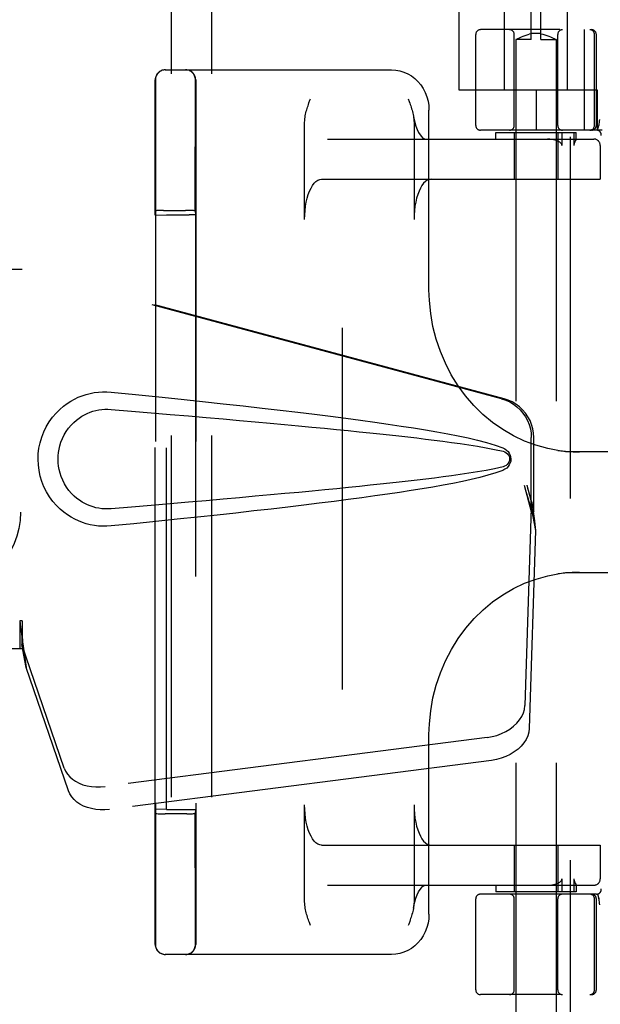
# Model space of a CAD drawing. Header units: inches. Extents: x 0 to 204, y 0 to 132.
# Tile 8 of 112: x 91.47 to 93.28, y 47.76 to 50.82. Entities that reach past the tile are written whole.
import ezdxf

# ---------------------------------------------------------------- set-up
doc = ezdxf.new("R2010")
doc.units = ezdxf.units.IN
doc.header["$LTSCALE"] = 11.243375
doc.header["$MEASUREMENT"] = 0
doc.linetypes.add('HIDDEN', pattern=[0.2, 0.1, -0.1])
for name, color, linetype in [('DEFAULT_2', 8, 'HIDDEN'), ('DOOR_ASSEMBLY', 7, 'CONTINUOUS'), ('SUBPANEL', 7, 'CONTINUOUS')]:
    doc.layers.add(name, color=color, linetype=linetype)

msp = doc.modelspace()

# ---------------------------------------------------------------- linework, layer by layer
at = {"layer": 'DEFAULT_2', "color": 8, "linetype": 'HIDDEN'}
for p, q in [((92.4763, 85.8416), (92.4763, 12.7376)), ((92.9811, 50.6021), (92.9811, 51.0446)), ((93.1761, 50.6021), (93.1761, 51.0446)), ((93.0636, 50.7586), (93.0636, 51.0086)), ((93.0936, 50.7586), (93.0936, 51.0086)), ((92.8386, 50.8516), (92.8386, 50.6021)), ((95.4011, 50.7896), (92.9061, 50.7896)), ((93.2284, 50.7896), (93.2284, 50.4771)), ((92.8911, 50.4921), (92.8911, 50.7746)), ((93.0111, 50.4921), (93.0111, 50.7746)), ((93.0164, 50.7588), (93.0161, 50.7586)), ((93.0636, 50.7586), (93.0161, 50.7586)), ((93.0161, 50.7586), (93.0161, 47.3086)), ((93.0164, 50.7588), (93.0193, 50.7604)), ((93.0193, 50.7604), (93.0219, 50.7617)), ((93.0218, 50.7617), (93.0252, 50.7634)), ((93.0251, 50.7634), (93.0292, 50.7654)), ((93.0291, 50.7653), (93.0339, 50.7675)), ((93.0338, 50.7675), (93.0391, 50.7697)), ((93.0391, 50.7697), (93.0449, 50.7718)), ((93.0448, 50.7718), (93.0509, 50.7737)), ((93.0509, 50.7737), (93.0572, 50.7753)), ((93.0636, 50.7765), (93.0572, 50.7753)), ((93.0936, 50.7778), (93.0636, 50.7778)), ((93.0936, 50.7765), (93.1, 50.7753)), ((93.0936, 50.7586), (93.1411, 50.7586)), ((93.0999, 50.7753), (93.1063, 50.7737)), ((93.1062, 50.7737), (93.1123, 50.7718)), ((93.1123, 50.7718), (93.118, 50.7697)), ((93.118, 50.7697), (93.1233, 50.7675)), ((93.1233, 50.7675), (93.128, 50.7653)), ((93.128, 50.7654), (93.132, 50.7634)), ((93.1319, 50.7634), (93.1353, 50.7617)), ((93.1352, 50.7617), (93.1378, 50.7604)), ((93.1378, 50.7604), (93.1407, 50.7588)), ((93.1411, 50.7586), (93.1411, 47.3086)), ((93.1461, 50.4921), (93.1461, 50.7746)), ((93.2604, 50.4921), (93.2604, 50.7746)), ((93.2661, 50.4921), (93.2661, 50.7746)), ((91.9261, 50.6646), (92.6297, 50.6646)), ((91.8958, 50.6336), (91.8958, 47.9456)), ((92.0208, 50.6336), (92.0208, 47.9456)), ((91.8949, 50.5663), (91.895, 50.6118)), ((92.0199, 50.5662), (92.02, 50.6117)), ((92.8386, 50.6021), (93.2686, 50.6021)), ((93.0786, 50.6021), (93.0786, 50.4771)), ((93.2686, 50.6021), (93.2686, 50.4771)), ((91.8948, 50.4858), (91.8949, 50.5663)), ((92.0198, 50.4859), (92.0199, 50.5662)), ((92.7459, 49.981), (92.7459, 50.5396)), ((91.8947, 50.3667), (91.8948, 50.4858)), ((92.0197, 50.3672), (92.0198, 50.4859)), ((92.3594, 50.1996), (92.3594, 50.5011)), ((92.6994, 50.5011), (92.6994, 50.1996)), ((93.2838, 50.4771), (92.9061, 50.4771)), ((93.2699, 50.4767), (93.2733, 50.4912)), ((93.2734, 50.4917), (93.2733, 50.4912)), ((93.2739, 50.4965), (93.2734, 50.4917)), ((93.2744, 50.5011), (93.2739, 50.4965)), ((92.4303, 50.4496), (93.2582, 50.4496)), ((92.9536, 50.4696), (93.2036, 50.4696)), ((92.9536, 50.4496), (92.9536, 50.4696)), ((93.0111, 50.4696), (93.0111, 50.3246)), ((93.1461, 50.4696), (93.1461, 50.3246)), ((93.1594, 50.4296), (93.1594, 50.4696)), ((93.1962, 50.4696), (93.1962, 50.4296)), ((93.2035, 50.4496), (93.2035, 50.4495)), ((93.2036, 50.4494), (93.2036, 50.4696)), ((93.2017, 50.445), (93.1999, 50.4414)), ((93.278, 50.4296), (93.278, 50.3246)), ((93.2782, 50.4296), (93.2782, 50.3246)), ((91.8947, 50.2265), (91.8947, 50.3667)), ((92.0197, 50.2265), (92.0197, 50.3672)), ((92.4122, 50.3246), (93.2782, 50.3246)), ((91.8954, 50.2127), (91.8947, 50.2265)), ((91.8954, 50.2127), (91.9304, 50.214)), ((91.8954, 48.3665), (91.8954, 50.2127)), ((91.9116, 50.227), (91.9038, 50.2269)), ((91.9208, 50.2271), (91.9116, 50.227)), ((91.9208, 50.2271), (91.9887, 50.2271)), ((91.9304, 50.214), (92.0004, 50.214)), ((91.9304, 48.3652), (91.9304, 50.214)), ((91.9982, 50.2271), (91.9887, 50.2271)), ((92.0197, 50.2265), (92.0204, 50.2136)), ((92.0204, 50.2136), (92.0204, 48.3655)), ((93.6474, 49.4771), (93.1698, 49.4771)), ((93.1698, 49.1021), (93.6474, 49.1021)), ((92.7459, 48.0396), (92.7459, 48.5982)), ((91.8947, 48.3526), (91.8954, 48.3665)), ((91.9304, 48.3652), (91.8954, 48.3665)), ((91.9304, 48.3652), (92.0004, 48.3652)), ((92.0204, 48.3655), (92.0197, 48.3526)), ((92.3594, 48.0781), (92.3594, 48.3796)), ((92.6994, 48.3796), (92.6994, 48.0781)), ((91.9162, 48.3521), (91.9257, 48.3521)), ((91.9936, 48.3521), (91.9257, 48.3521)), ((91.9936, 48.3521), (92.0027, 48.3521)), ((92.0027, 48.3521), (92.0106, 48.3522)), ((92.4122, 48.2546), (93.2782, 48.2546)), ((93.0111, 48.2546), (93.0111, 48.1096)), ((93.1461, 48.2546), (93.1461, 48.1096)), ((93.278, 48.2546), (93.278, 48.1496)), ((93.2782, 48.2546), (93.2782, 48.1496)), ((92.4303, 48.1296), (93.2582, 48.1296)), ((92.9536, 48.1296), (92.9536, 48.1096)), ((93.1594, 48.1096), (93.1594, 48.1496)), ((93.1962, 48.1496), (93.1962, 48.1096)), ((93.2036, 48.1297), (93.2035, 48.1296)), ((93.2036, 48.1298), (93.2036, 48.1096)), ((93.2665, 48.1021), (92.9061, 48.1021)), ((93.2036, 48.1096), (92.9536, 48.1096)), ((93.2699, 48.1025), (93.2733, 48.088)), ((91.8948, 48.0402), (91.8948, 48.0635)), ((92.0198, 48.04), (92.0198, 48.0632)), ((92.8911, 47.8046), (92.8911, 48.0871)), ((93.0111, 47.8046), (93.0111, 48.0871)), ((93.1461, 47.8046), (93.1461, 48.0871)), ((93.2604, 47.8046), (93.2604, 48.0871)), ((93.2661, 47.8046), (93.2661, 48.0871)), ((93.2734, 48.0875), (93.2733, 48.088)), ((91.8949, 48.0192), (91.8948, 48.0402)), ((92.0199, 48.019), (92.0198, 48.04)), ((91.8949, 48.0005), (91.8949, 48.0192)), ((91.895, 47.9604), (91.8949, 48.0005)), ((92.0199, 48.0005), (92.0199, 48.019)), ((92.02, 47.9604), (92.0199, 48.0005)), ((91.895, 47.9474), (91.895, 47.9604)), ((92.02, 47.9474), (92.02, 47.9604)), ((92.6297, 47.9146), (91.9261, 47.9146)), ((95.4011, 47.7896), (92.9061, 47.7896))]:
    msp.add_line(p, q, dxfattribs=at)
for points in [[(93.1411, 50.7586), (93.1407, 50.7588), (93.1396, 50.7594)], [(92.6297, 50.6646), (92.6425, 50.6638), (92.6553, 50.6615), (92.6677, 50.6577), (92.6797, 50.6525), (92.6911, 50.6458), (92.7017, 50.6377), (92.7115, 50.6284), (92.7203, 50.618), (92.7279, 50.6065), (92.7343, 50.5942), (92.7393, 50.5812), (92.743, 50.5676), (92.7452, 50.5537), (92.7459, 50.5396)], [(91.895, 50.6118), (91.895, 50.6289), (91.895, 50.6314), (91.8951, 50.6329), (91.8951, 50.6336)], [(92.02, 50.6117), (92.02, 50.6289), (92.02, 50.6314), (92.0201, 50.6329), (92.0201, 50.6336)], [(92.373, 50.5618), (92.376, 50.5703), (92.3776, 50.5746)], [(92.6813, 50.5746), (92.6845, 50.5658), (92.686, 50.5614), (92.6875, 50.5571), (92.689, 50.5527), (92.6905, 50.5482), (92.6919, 50.5438), (92.6932, 50.5393), (92.6944, 50.5348), (92.6956, 50.5302), (92.6966, 50.5255)], [(92.3594, 50.5011), (92.3596, 50.5068), (92.3601, 50.5122), (92.3607, 50.5173), (92.3616, 50.5221), (92.3625, 50.5268), (92.3636, 50.5313), (92.3647, 50.5357), (92.3659, 50.54), (92.3672, 50.5444), (92.3686, 50.5488), (92.37, 50.5531), (92.3715, 50.5574), (92.373, 50.5618)], [(92.6966, 50.5255), (92.6988, 50.5145), (92.7019, 50.5014), (92.7055, 50.4895), (92.7095, 50.4791), (92.7138, 50.4702), (92.7181, 50.463), (92.7222, 50.4575), (92.7261, 50.4535), (92.7295, 50.4511), (92.7322, 50.4499), (92.734, 50.4496)], [(92.6975, 50.5211), (92.6983, 50.516), (92.6989, 50.5111), (92.6993, 50.5062), (92.6994, 50.5011)], [(93.2754, 50.51), (93.2749, 50.5056), (93.2744, 50.5011)], [(93.1476, 50.4424), (93.1433, 50.4444), (93.1385, 50.4461), (93.1333, 50.4475), (93.1275, 50.4486), (93.1213, 50.4493), (93.1145, 50.4496)], [(93.2035, 50.4495), (93.2035, 50.4491), (93.2033, 50.4487), (93.2031, 50.4481), (93.2028, 50.4474), (93.2025, 50.4467), (93.2021, 50.4459), (93.2017, 50.445)], [(93.1594, 50.4296), (93.1593, 50.431), (93.1589, 50.4323), (93.1583, 50.4335), (93.1576, 50.4346), (93.1567, 50.4357), (93.1557, 50.4367), (93.1547, 50.4377), (93.1535, 50.4387), (93.1521, 50.4397), (93.1507, 50.4406), (93.1492, 50.4415), (93.1476, 50.4424)], [(93.1999, 50.4414), (93.1994, 50.4404), (93.1989, 50.4394), (93.1984, 50.4384), (93.198, 50.4373), (93.1975, 50.4362), (93.1971, 50.435), (93.1967, 50.4338), (93.1965, 50.4324), (93.1963, 50.431), (93.1962, 50.4296)], [(92.3594, 50.1996), (92.3598, 50.2137), (92.3608, 50.2274), (92.3624, 50.2409), (92.3647, 50.2538), (92.3675, 50.2661), (92.3709, 50.2775), (92.3749, 50.288), (92.3793, 50.2973), (92.3841, 50.3054), (92.3893, 50.3122), (92.3947, 50.3176), (92.4004, 50.3215), (92.4062, 50.3238), (92.4122, 50.3246)], [(92.7522, 50.3246), (92.7462, 50.3238), (92.7404, 50.3215), (92.7347, 50.3176), (92.7293, 50.3122), (92.7241, 50.3054), (92.7193, 50.2973), (92.7149, 50.288), (92.7109, 50.2775), (92.7075, 50.2661), (92.7047, 50.2538), (92.7024, 50.2409), (92.7008, 50.2274), (92.6998, 50.2137), (92.6994, 50.1996)], [(91.9038, 50.2269), (91.9006, 50.2269), (91.8981, 50.2268), (91.8962, 50.2267), (91.8951, 50.2266), (91.8947, 50.2265)], [(92.0197, 50.2265), (92.0193, 50.2266), (92.0182, 50.2267), (92.0163, 50.2268), (92.0138, 50.2269), (92.0106, 50.2269), (92.0069, 50.227), (91.9982, 50.2271)], [(93.1467, 49.4817), (93.1149, 49.4877), (93.0785, 49.4976), (93.0428, 49.5108), (93.0083, 49.5271), (92.975, 49.5464), (92.9434, 49.5686), (92.9135, 49.5936), (92.8856, 49.621), (92.8598, 49.6509), (92.8363, 49.6828), (92.8153, 49.7168), (92.7969, 49.7524), (92.7812, 49.7895), (92.7683, 49.8279), (92.7583, 49.8672), (92.7512, 49.9072), (92.7471, 49.9476), (92.7459, 49.981)], [(93.1467, 49.4817), (93.1512, 49.4811), (93.1558, 49.4805), (93.1604, 49.4799), (93.1651, 49.4794), (93.1698, 49.479), (93.1745, 49.4786), (93.1793, 49.4782), (93.1841, 49.4779), (93.1889, 49.4777), (93.1938, 49.4775), (93.1987, 49.4773), (93.2036, 49.4772), (93.2085, 49.4771), (93.2135, 49.4771)], [(93.2135, 49.1021), (93.2077, 49.1021), (93.2019, 49.102), (93.1962, 49.1018), (93.1905, 49.1016), (93.1849, 49.1013), (93.1793, 49.101), (93.1737, 49.1005), (93.1682, 49.1001), (93.1628, 49.0995), (93.1573, 49.0989), (93.152, 49.0982), (93.1467, 49.0975)], [(92.7459, 48.5981), (92.7471, 48.632), (92.7512, 48.6724), (92.7584, 48.7124), (92.7685, 48.7518), (92.7814, 48.7901), (92.7972, 48.8273), (92.8156, 48.8629), (92.8367, 48.8968), (92.8602, 48.9288), (92.886, 48.9586), (92.9139, 48.986), (92.9438, 49.0109), (92.9755, 49.033), (93.0087, 49.0523), (93.0432, 49.0685), (93.0789, 49.0817), (93.1154, 49.0916), (93.1467, 49.0975)], [(92.4122, 48.2546), (92.4062, 48.2554), (92.4004, 48.2577), (92.3947, 48.2616), (92.3893, 48.267), (92.3841, 48.2738), (92.3793, 48.2819), (92.3749, 48.2912), (92.3709, 48.3017), (92.3675, 48.3131), (92.3647, 48.3254), (92.3624, 48.3383), (92.3608, 48.3518), (92.3598, 48.3655), (92.3594, 48.3796)], [(92.6994, 48.3796), (92.6998, 48.3655), (92.7008, 48.3518), (92.7024, 48.3383), (92.7047, 48.3254), (92.7075, 48.3131), (92.7109, 48.3017), (92.7149, 48.2912), (92.7193, 48.2819), (92.7241, 48.2738), (92.7293, 48.267), (92.7347, 48.2616), (92.7404, 48.2577), (92.7462, 48.2554), (92.7522, 48.2546)], [(91.8947, 48.3526), (91.8951, 48.3525), (91.8962, 48.3525), (91.8981, 48.3524), (91.9006, 48.3523), (91.9038, 48.3522), (91.9075, 48.3522), (91.9162, 48.3521)], [(91.8947, 48.276), (91.8947, 48.313), (91.8947, 48.3325), (91.8947, 48.3526)], [(92.0106, 48.3522), (92.0138, 48.3523), (92.0163, 48.3524), (92.0182, 48.3525), (92.0193, 48.3525), (92.0197, 48.3526)], [(92.0197, 48.2752), (92.0197, 48.3125), (92.0197, 48.3322), (92.0197, 48.3526)], [(91.8947, 48.2076), (91.8947, 48.241), (91.8947, 48.2583), (91.8947, 48.276)], [(92.0197, 48.2067), (92.0197, 48.24), (92.0197, 48.2574), (92.0197, 48.2752)], [(91.8948, 48.1453), (91.8948, 48.1757), (91.8947, 48.1915), (91.8947, 48.2076)], [(92.0198, 48.1446), (92.0198, 48.175), (92.0197, 48.1906), (92.0197, 48.2067)], [(91.8948, 48.1024), (91.8948, 48.1306), (91.8948, 48.1453)], [(92.0198, 48.1019), (92.0198, 48.13), (92.0198, 48.1446)], [(92.6975, 48.0581), (92.6988, 48.0647), (92.7019, 48.0778), (92.7055, 48.0896), (92.7095, 48.1001), (92.7138, 48.109), (92.7181, 48.1162), (92.7222, 48.1217), (92.7261, 48.1256), (92.7295, 48.1281), (92.7322, 48.1293), (92.734, 48.1296)], [(93.1145, 48.1296), (93.1213, 48.1299), (93.1276, 48.1306), (93.1333, 48.1316), (93.1385, 48.1331), (93.1433, 48.1348), (93.1476, 48.1367)], [(93.1476, 48.1367), (93.1492, 48.1376), (93.1507, 48.1385), (93.1521, 48.1395), (93.1534, 48.1404), (93.1546, 48.1414), (93.1557, 48.1424), (93.1567, 48.1434), (93.1576, 48.1445), (93.1583, 48.1457), (93.1589, 48.147), (93.1593, 48.1482), (93.1594, 48.1496)], [(93.1962, 48.1496), (93.1963, 48.1482), (93.1964, 48.1469), (93.1967, 48.1457), (93.197, 48.1445), (93.1974, 48.1434), (93.1977, 48.1424), (93.1981, 48.1414), (93.1986, 48.1404), (93.199, 48.1395), (93.1995, 48.1386), (93.1999, 48.1377), (93.2016, 48.1343)], [(93.2016, 48.1343), (93.202, 48.1336), (93.2023, 48.1328), (93.2027, 48.1321), (93.203, 48.1315), (93.2032, 48.1309), (93.2034, 48.1304), (93.2035, 48.13), (93.2036, 48.1297)], [(91.8948, 48.0635), (91.8948, 48.0889), (91.8948, 48.1024)], [(92.0198, 48.0632), (92.0198, 48.0885), (92.0198, 48.1019)], [(92.3776, 48.0046), (92.3744, 48.0134), (92.3728, 48.0177), (92.3713, 48.0221), (92.3698, 48.0265), (92.3684, 48.0309), (92.367, 48.0354), (92.3657, 48.0399), (92.3644, 48.0444), (92.3633, 48.049), (92.3623, 48.0536), (92.3613, 48.0584), (92.3606, 48.0631), (92.36, 48.068), (92.3596, 48.073), (92.3594, 48.0781)], [(92.6975, 48.0581), (92.6973, 48.057), (92.6964, 48.0524), (92.6953, 48.0479), (92.6942, 48.0435), (92.693, 48.0391), (92.6917, 48.0348), (92.6903, 48.0304), (92.6889, 48.0261), (92.6874, 48.0217), (92.6859, 48.0174)], [(92.6994, 48.0781), (92.6992, 48.0724), (92.6988, 48.0669), (92.6981, 48.0619), (92.6975, 48.0581)], [(93.2734, 48.0875), (93.2739, 48.0827), (93.2744, 48.078), (93.2749, 48.0735), (93.2754, 48.0692)], [(92.7459, 48.0396), (92.7452, 48.0254), (92.743, 48.0115), (92.7393, 47.9979), (92.7342, 47.9849), (92.7279, 47.9726), (92.7202, 47.9612), (92.7115, 47.9508), (92.7017, 47.9415), (92.6911, 47.9334), (92.6797, 47.9267), (92.6678, 47.9215), (92.6553, 47.9177), (92.6426, 47.9154), (92.6297, 47.9146)], [(92.6859, 48.0174), (92.6829, 48.0088), (92.6813, 48.0046)], [(91.8951, 47.9456), (91.8951, 47.9461), (91.895, 47.9474)], [(92.0201, 47.9456), (92.0201, 47.9461), (92.02, 47.9474)]]:
    msp.add_lwpolyline(points, dxfattribs=at)
for centre, radius, start, end in [((92.9061, 50.7746), 0.015, 90, 180), ((92.9961, 50.7746), 0.015, 0, 90), ((93.1611, 50.7746), 0.015, 90, 180), ((93.2454, 50.7746), 0.015, 0, 90), ((93.2511, 50.7746), 0.015, 0, 90), ((91.9261, 50.6336), 0.031, 90, 180), ((91.9268, 50.6336), 0.031, 90, 180), ((91.9891, 50.6336), 0.031, 0, 90), ((91.9898, 50.6336), 0.031, 0, 90), ((92.9061, 50.4921), 0.015, 180, 270), ((92.9961, 50.4921), 0.015, 270, 360), ((93.1611, 50.4921), 0.015, 180, 270), ((93.2454, 50.4921), 0.015, 270, 360), ((93.2511, 50.4921), 0.015, 270, 360), ((93.2665, 50.4621), 0.015, 353.0043, 90), ((93.258, 50.4296), 0.02, 0, 90), ((93.2582, 50.4296), 0.02, 0, 90), ((93.258, 48.1496), 0.02, 270, 360), ((93.2582, 48.1496), 0.02, 270, 360), ((92.9061, 48.0871), 0.015, 90, 180), ((92.9961, 48.0871), 0.015, 0, 90), ((93.1611, 48.0871), 0.015, 90, 180), ((93.2454, 48.0871), 0.015, 0, 90), ((93.2511, 48.0871), 0.015, 0, 90), ((93.2665, 48.1171), 0.015, 270, 6.9957), ((91.9261, 47.9456), 0.031, 180, 270), ((91.9268, 47.9456), 0.031, 180, 270), ((91.9891, 47.9456), 0.031, 270, 360), ((91.9898, 47.9456), 0.031, 270, 360), ((92.9061, 47.8046), 0.015, 180, 270), ((92.9961, 47.8046), 0.015, 270, 360), ((93.1611, 47.8046), 0.015, 180, 270), ((93.2454, 47.8046), 0.015, 270, 360), ((93.2511, 47.8046), 0.015, 270, 360)]:
    msp.add_arc(centre, radius, start, end, dxfattribs=at)
for centre, start_param, end_param in [((92.0004, 50.2136), 0.000895, 1.571692), ((92.0004, 48.3655), -1.571692, -0.000895)]:
    msp.add_ellipse(centre, major_axis=(0.02, 0), ratio=0.017455, start_param=start_param, end_param=end_param, dxfattribs=at)
at = {"layer": 'DOOR_ASSEMBLY', "color": 8, "linetype": 'HIDDEN'}
for p, q in [((93.1848, 86.4356), (93.1848, 12.1436)), ((91.1608, 50.0446), (91.4818, 50.0446)), ((92.9715, 49.6423), (91.4741, 50.0446)), ((92.9792, 49.6423), (91.4818, 50.0446)), ((93.0639, 49.2917), (93.0639, 49.5215)), ((93.0716, 49.2917), (93.0716, 49.5215)), ((93.0421, 49.3734), (93.0639, 49.2917)), ((93.0498, 49.3734), (93.0716, 49.2917)), ((93.0655, 49.3193), (93.0742, 49.263)), ((93.0632, 49.3032), (93.044, 48.6881)), ((93.0632, 49.3032), (93.0767, 49.2321)), ((93.0716, 49.2917), (93.0639, 49.2917)), ((93.0742, 49.263), (93.0751, 49.2522)), ((93.0751, 49.2522), (93.076, 49.2419)), ((93.0767, 49.2321), (93.0576, 48.617)), ((93.076, 49.2419), (93.0767, 49.2321)), ((91.4818, 48.9521), (91.4741, 48.9521)), ((91.4741, 48.9521), (91.4741, 48.8646)), ((91.4818, 48.9521), (91.4818, 48.8646)), ((91.4818, 48.8646), (91.1608, 48.8646)), ((91.6123, 48.4941), (91.4804, 48.8779)), ((91.4939, 48.8069), (91.4804, 48.8779)), ((91.4846, 48.8731), (91.4939, 48.8069)), ((91.6258, 48.423), (91.4939, 48.8069)), ((92.9265, 48.589), (91.7391, 48.4365)), ((92.9401, 48.518), (91.7526, 48.3655))]:
    msp.add_line(p, q, dxfattribs=at)
for points in [[(91.7577, 49.2466), (91.7448, 49.2457), (91.732, 49.2457), (91.719, 49.2464), (91.7061, 49.248), (91.6934, 49.2504), (91.6808, 49.2536), (91.6686, 49.2575), (91.6567, 49.2622), (91.645, 49.2677), (91.6335, 49.274), (91.6221, 49.2812), (91.6107, 49.2896), (91.5993, 49.2992), (91.5881, 49.3103), (91.5771, 49.323), (91.5667, 49.3371), (91.5575, 49.3523), (91.5494, 49.3684), (91.5429, 49.385), (91.5377, 49.402), (91.5341, 49.4192), (91.5319, 49.4364), (91.5311, 49.4537), (91.5318, 49.471), (91.5338, 49.4883), (91.5373, 49.5054), (91.5423, 49.5225), (91.5487, 49.5391), (91.5566, 49.5553), (91.5657, 49.5706), (91.576, 49.5848), (91.587, 49.5977), (91.5982, 49.6089), (91.6096, 49.6187), (91.621, 49.6272), (91.6326, 49.6346), (91.6442, 49.6411), (91.6559, 49.6466), (91.668, 49.6514), (91.6803, 49.6554), (91.6929, 49.6587), (91.7057, 49.6611), (91.7187, 49.6627)], [(91.7187, 49.6627), (91.7317, 49.6635), (91.7447, 49.6635), (91.7577, 49.6626)], [(91.7577, 49.6626), (91.8333, 49.655), (91.9059, 49.6477), (91.9756, 49.6404), (92.0425, 49.6334), (92.1066, 49.6265), (92.1681, 49.6197), (92.2271, 49.6131), (92.2837, 49.6066), (92.3379, 49.6002), (92.3899, 49.5939), (92.4398, 49.5877), (92.4875, 49.5815), (92.5333, 49.5754), (92.5772, 49.5694), (92.6193, 49.5634), (92.6596, 49.5574), (92.6982, 49.5514), (92.7352, 49.5453), (92.7705, 49.5393), (92.8043, 49.5331), (92.8366, 49.5267), (92.8674, 49.5202), (92.8968, 49.5134), (92.9247, 49.5062), (92.9511, 49.4982), (92.9759, 49.4896)], [(92.9715, 49.6423), (92.9845, 49.638), (92.9968, 49.6324), (93.0085, 49.6254), (93.0194, 49.6173), (93.0293, 49.6079), (93.0381, 49.5976), (93.0458, 49.5864), (93.0522, 49.5743), (93.0573, 49.5617), (93.061, 49.5486), (93.0632, 49.5352), (93.0639, 49.5215)], [(93.0716, 49.5215), (93.0708, 49.5352), (93.0686, 49.5486), (93.065, 49.5617), (93.0599, 49.5743), (93.0535, 49.5864), (93.0458, 49.5976), (93.037, 49.6079), (93.0271, 49.6173), (93.0162, 49.6254), (93.0045, 49.6324), (92.9922, 49.638), (92.9792, 49.6423)], [(91.7577, 49.3001), (91.7484, 49.2996), (91.739, 49.2997), (91.7296, 49.3004), (91.7202, 49.3017), (91.711, 49.3035), (91.7019, 49.3059), (91.693, 49.3089), (91.6844, 49.3124), (91.6759, 49.3165), (91.6677, 49.3211), (91.6594, 49.3264), (91.6513, 49.3325), (91.6431, 49.3395), (91.6351, 49.3475), (91.6271, 49.3567), (91.6197, 49.3668), (91.6132, 49.3776), (91.6075, 49.3888), (91.6029, 49.4001), (91.5993, 49.4112), (91.5966, 49.4222), (91.5948, 49.4329), (91.5937, 49.4434), (91.5933, 49.4538), (91.5936, 49.4642), (91.5946, 49.4746), (91.5963, 49.4853), (91.5988, 49.4962), (91.6022, 49.5073), (91.6067, 49.5185), (91.6122, 49.5298), (91.6187, 49.5407), (91.626, 49.551), (91.6339, 49.5604), (91.6419, 49.5686), (91.6501, 49.5758), (91.6584, 49.5821), (91.6667, 49.5875), (91.6751, 49.5923), (91.6837, 49.5964), (91.6924, 49.6), (91.7014, 49.6031), (91.7106, 49.6056), (91.7199, 49.6075), (91.7293, 49.6088), (91.7388, 49.6095), (91.7482, 49.6096), (91.7577, 49.6091)], [(91.7577, 49.6091), (91.8211, 49.6038), (91.8823, 49.5986), (91.9413, 49.5936), (91.9982, 49.5887), (92.0531, 49.5839), (92.1059, 49.5793), (92.1566, 49.5748), (92.2055, 49.5704), (92.2523, 49.5662), (92.2973, 49.562), (92.3404, 49.558), (92.3817, 49.5541), (92.4211, 49.5503), (92.4589, 49.5466), (92.4949, 49.5431), (92.5292, 49.5396), (92.5619, 49.5362), (92.5933, 49.5329), (92.6234, 49.5297), (92.6525, 49.5265), (92.6807, 49.5233), (92.7083, 49.5202), (92.7355, 49.5169), (92.7624, 49.5136), (92.7892, 49.5102), (92.816, 49.5066), (92.8429, 49.5029), (92.8697, 49.4989), (92.8964, 49.4947), (92.9232, 49.49), (92.9497, 49.4847), (92.9761, 49.4787)], [(92.9759, 49.4896), (92.982, 49.4864), (92.9873, 49.4826), (92.9918, 49.4779), (92.9955, 49.4726), (92.9981, 49.467), (92.9997, 49.4611), (93.0002, 49.4548), (92.9998, 49.4485), (92.9982, 49.4425), (92.9956, 49.4368), (92.992, 49.4315), (92.9874, 49.4267), (92.9821, 49.4228), (92.9759, 49.4196)], [(92.9761, 49.4787), (92.9812, 49.4769), (92.9856, 49.4744), (92.9895, 49.4712), (92.9925, 49.4675), (92.9948, 49.4634), (92.9961, 49.459), (92.9965, 49.4544), (92.996, 49.4497), (92.9946, 49.4454), (92.9924, 49.4414), (92.9893, 49.4378), (92.9855, 49.4347), (92.9811, 49.4322), (92.9761, 49.4304)], [(92.9761, 49.4304), (92.9498, 49.4245), (92.9233, 49.4192), (92.8966, 49.4145), (92.8699, 49.4103), (92.8431, 49.4063), (92.8164, 49.4026), (92.7896, 49.399), (92.7628, 49.3956), (92.736, 49.3923), (92.7089, 49.3891), (92.6814, 49.3859), (92.6532, 49.3827), (92.6241, 49.3795), (92.5941, 49.3763), (92.5627, 49.373), (92.53, 49.3697), (92.4957, 49.3662), (92.4597, 49.3626), (92.422, 49.3589), (92.3825, 49.3552), (92.3412, 49.3512), (92.2981, 49.3472), (92.2531, 49.3431), (92.2062, 49.3388), (92.1573, 49.3345), (92.1065, 49.3299), (92.0536, 49.3253), (91.9987, 49.3205), (91.9417, 49.3156), (91.8825, 49.3106), (91.8212, 49.3054), (91.7577, 49.3001)], [(92.9759, 49.4196), (92.9533, 49.4117), (92.9293, 49.4043), (92.904, 49.3975), (92.8775, 49.3912), (92.8496, 49.3851), (92.8205, 49.3792), (92.7901, 49.3735), (92.7584, 49.3678), (92.7252, 49.3622), (92.6907, 49.3566), (92.6547, 49.351), (92.6172, 49.3455), (92.5781, 49.3399), (92.5374, 49.3343), (92.495, 49.3286), (92.4509, 49.3229), (92.405, 49.3171), (92.3571, 49.3113), (92.3074, 49.3054), (92.2556, 49.2993), (92.2016, 49.2932), (92.1455, 49.2869), (92.0871, 49.2806), (92.0263, 49.2741), (91.963, 49.2674), (91.8972, 49.2606), (91.8288, 49.2537), (91.7577, 49.2466)], [(93.0421, 49.3734), (93.0474, 49.3538), (93.0528, 49.3346), (93.0582, 49.3157), (93.0636, 49.2973), (93.0689, 49.2798), (93.0742, 49.263)], [(93.0498, 49.3734), (93.0524, 49.3638), (93.055, 49.3544), (93.0577, 49.3451), (93.0603, 49.3361), (93.0629, 49.3275), (93.0655, 49.3193)], [(93.0655, 49.3193), (93.0651, 49.3164), (93.0648, 49.3137), (93.0644, 49.311), (93.064, 49.3083), (93.0636, 49.3057), (93.0632, 49.3032)], [(91.4741, 48.9521), (91.4766, 48.9318), (91.4792, 48.9118), (91.4819, 48.8922), (91.4846, 48.8731)], [(91.4818, 48.9521), (91.4816, 48.9418), (91.4815, 48.9316)], [(91.4815, 48.9316), (91.4813, 48.9118), (91.4812, 48.9025), (91.481, 48.8936)], [(91.4885, 48.8451), (91.487, 48.856), (91.4849, 48.8734), (91.4832, 48.8894), (91.4821, 48.9039), (91.4815, 48.9167), (91.4814, 48.9243)], [(91.481, 48.8936), (91.4808, 48.8881), (91.4807, 48.8854), (91.4806, 48.8829), (91.4805, 48.8804), (91.4804, 48.8779)], [(92.9265, 48.589), (92.942, 48.5917), (92.9569, 48.5957), (92.9713, 48.601), (92.985, 48.6076), (92.9976, 48.6152), (93.009, 48.6238), (93.0191, 48.6333), (93.0276, 48.6435), (93.0344, 48.6542), (93.0395, 48.6654), (93.0427, 48.6766), (93.044, 48.6881)], [(93.0576, 48.617), (93.0562, 48.6056), (93.0531, 48.5943), (93.048, 48.5832), (93.0411, 48.5725), (93.0326, 48.5623), (93.0226, 48.5528), (93.0111, 48.5442), (92.9985, 48.5365), (92.9849, 48.53), (92.9704, 48.5247), (92.9556, 48.5207), (92.9401, 48.518)], [(91.6123, 48.4941), (91.6165, 48.4844), (91.6222, 48.4754), (91.6293, 48.4671), (91.6379, 48.4595), (91.6477, 48.4528), (91.6587, 48.4471), (91.6706, 48.4424), (91.6833, 48.4388), (91.6967, 48.4365), (91.7106, 48.4353), (91.7247, 48.4353), (91.7391, 48.4365)], [(91.7526, 48.3655), (91.7383, 48.3643), (91.7242, 48.3642), (91.7103, 48.3654), (91.6969, 48.3678), (91.6841, 48.3714), (91.6722, 48.376), (91.6613, 48.3817), (91.6514, 48.3884), (91.6429, 48.396), (91.6357, 48.4044), (91.63, 48.4134), (91.6258, 48.423)]]:
    msp.add_lwpolyline(points, dxfattribs=at)
at = {"layer": 'SUBPANEL', "color": 8, "linetype": 'HIDDEN'}
for p, q in [((91.9451, 83.2583), (91.9451, 15.3208)), ((92.0701, 83.2583), (92.0701, 15.3208))]:
    msp.add_line(p, q, dxfattribs=at)
msp.add_circle((91.2263, 49.2896), 0.25, dxfattribs=at)

doc.saveas('drawing.dxf')
